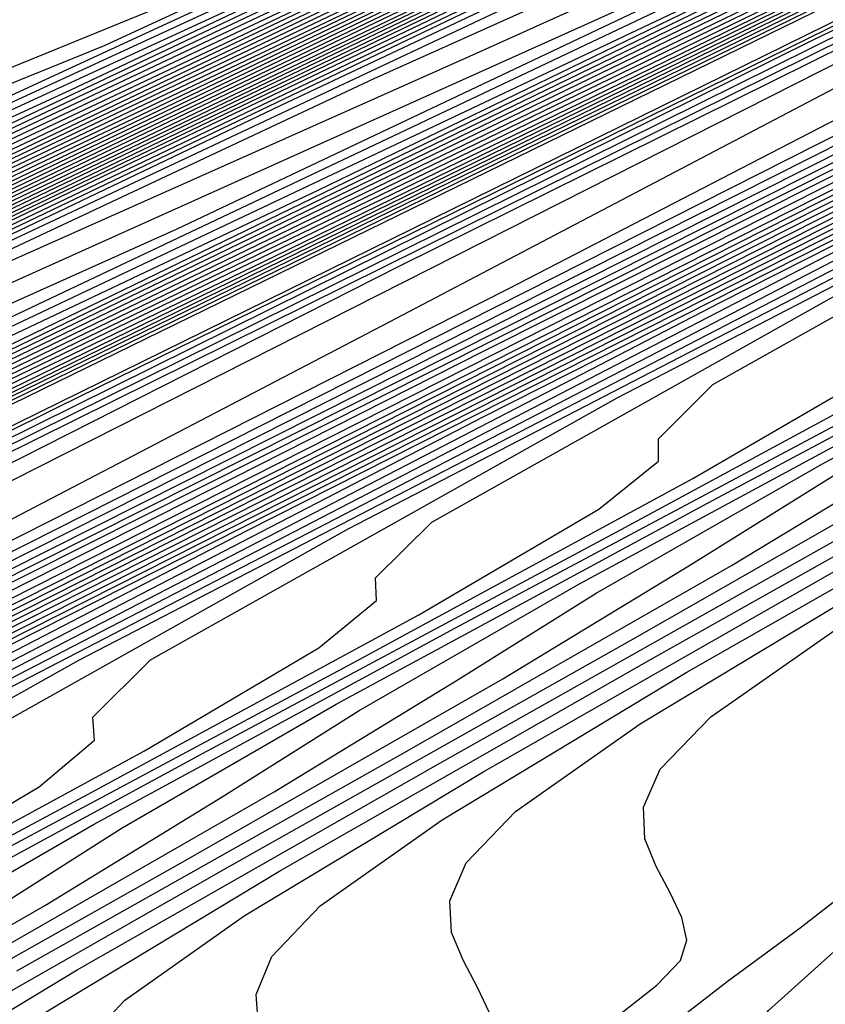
# Model space of a CAD drawing. Extents: x 3249832 to 3255657, y 13789405 to 13793316.
# Tile 210 of 256: x 3254666.26 to 3254669.86, y 13790560.73 to 13790565.13. Entities that reach past the tile are written whole.
import ezdxf

# ---------------------------------------------------------------- set-up
doc = ezdxf.new("R2010")
doc.units = 0
doc.header["$LTSCALE"] = 100
doc.header["$MEASUREMENT"] = 0
for name, color, linetype in [('GRATIO_CON', 10, 'CONTINUOUS'), ('GRATIO_ICON', 7, 'CONTINUOUS'), ('TARGETS_EAST', 7, 'CONTINUOUS')]:
    doc.layers.add(name, color=color, linetype=linetype)

# ---------------------------------------------------------------- blocks, each defined once
blk = doc.blocks.new('Gratio_032316_contours')
at = {"layer": 'GRATIO_CON', "color": 1, "linetype": 'Continuous', "flags": 128}
for points in [[(3254642.139, 13790551.7053), (3254660.6124, 13790560.6687), (3254682.3072, 13790571.2723), (3254700.7352, 13790580.305), (3254711.0317, 13790585.3564), (3254714.825, 13790587.2199), (3254715.3665, 13790587.4896), (3254715.3659, 13790587.4937), (3254715.3657, 13790587.4969), (3254715.3666, 13790587.4975), (3254715.9081, 13790587.7572), (3254719.6861, 13790589.589), (3254729.9352, 13790594.5687), (3254748.2689, 13790603.4881), (3254769.8147, 13790614.0012), (3254788.079, 13790622.9777)], [(3254643.9573, 13790552.6097), (3254661.9705, 13790561.3498), (3254683.1246, 13790571.6892), (3254701.0934, 13790580.4969), (3254711.1333, 13790585.4226), (3254714.8321, 13790587.2398), (3254715.3601, 13790587.5029), (3254715.3596, 13790587.5069), (3254715.3595, 13790587.5098), (3254715.3603, 13790587.5104), (3254715.8805, 13790587.7597), (3254719.5093, 13790589.5191), (3254729.3537, 13790594.3022), (3254746.9632, 13790602.8693), (3254767.6581, 13790612.9672), (3254785.2011, 13790621.5892)], [(3254645.7757, 13790553.5142), (3254663.3285, 13790562.0309), (3254683.9419, 13790572.1067), (3254701.4513, 13790580.6909), (3254711.2342, 13790585.4933), (3254714.8385, 13790587.2659), (3254715.3542, 13790587.5212), (3254715.853, 13790587.7617), (3254719.3325, 13790589.4492), (3254728.7721, 13790594.0356), (3254745.6576, 13790602.2505), (3254765.5015, 13790611.9331), (3254782.3232, 13790620.2006)], [(3254647.5941, 13790554.4186), (3254664.6865, 13790562.712), (3254684.7593, 13790572.5235), (3254701.8095, 13790580.8826), (3254711.336, 13790585.5591), (3254714.8458, 13790587.2852), (3254715.348, 13790587.5339), (3254715.8254, 13790587.7641), (3254719.1557, 13790589.3793), (3254728.1905, 13790593.7691), (3254744.3519, 13790601.6317), (3254763.3449, 13790610.8991), (3254779.4453, 13790618.8121)], [(3254651.2308, 13790556.2274), (3254667.4026, 13790564.0741), (3254686.3942, 13790573.3572), (3254702.526, 13790581.266), (3254711.5395, 13790585.6907), (3254714.8603, 13790587.3239), (3254715.3355, 13790587.5594), (3254715.7702, 13790587.7691), (3254718.8022, 13790589.2396), (3254727.0274, 13790593.236), (3254741.7406, 13790600.3941), (3254759.0318, 13790608.8311), (3254773.6894, 13790616.035)], [(3254653.0492, 13790557.1319), (3254668.7606, 13790564.7552), (3254687.2116, 13790573.774), (3254702.8843, 13790581.4577), (3254711.6412, 13790585.7564), (3254714.8676, 13790587.3433), (3254715.3293, 13790587.5721), (3254715.7426, 13790587.7716), (3254718.6254, 13790589.1697), (3254726.4458, 13790592.9695), (3254740.435, 13790599.7753), (3254756.8752, 13790607.7971), (3254770.8115, 13790614.6465), (3254778.5294, 13790618.5309)], [(3254646.2517, 13790553.9528), (3254654.8675, 13790558.0363), (3254670.1186, 13790565.4362), (3254688.0291, 13790574.1908), (3254703.2426, 13790581.6494), (3254711.743, 13790585.8222), (3254714.8749, 13790587.3627), (3254715.3231, 13790587.5848), (3254715.7151, 13790587.774), (3254718.4486, 13790589.0998), (3254725.8643, 13790592.703), (3254739.1294, 13790599.1565), (3254754.7186, 13790606.7631), (3254767.9336, 13790613.258), (3254775.252, 13790616.9413)], [(3254648.3232, 13790554.9771), (3254656.6859, 13790558.9407), (3254671.4766, 13790566.1173), (3254688.8465, 13790574.6076), (3254703.6008, 13790581.8411), (3254711.8447, 13790585.888), (3254714.8821, 13790587.382), (3254715.3169, 13790587.5976), (3254715.6875, 13790587.7765), (3254718.2718, 13790589.03), (3254725.2827, 13790592.4364), (3254737.8237, 13790598.5377), (3254752.562, 13790605.7291), (3254765.0557, 13790611.8694), (3254771.9746, 13790615.3518)], [(3254652.466, 13790557.0257), (3254660.3226, 13790560.7496), (3254674.1927, 13790567.4794), (3254690.4813, 13790575.4413), (3254704.3173, 13790582.2246), (3254712.0482, 13790586.0196), (3254714.8967, 13790587.4207), (3254715.3044, 13790587.623), (3254715.6323, 13790587.7815), (3254717.9183, 13790588.8903), (3254724.1196, 13790591.9033), (3254735.2124, 13790597.3001), (3254748.2489, 13790603.6611), (3254759.2998, 13790609.0924), (3254765.4198, 13790612.1726), (3254767.5973, 13790613.3706), (3254767.8046, 13790613.628), (3254767.8447, 13790613.807), (3254768.8446, 13790614.4523), (3254771.7623, 13790616.0293)], [(3254651.241, 13790556.5836), (3254654.5375, 13790558.0501), (3254662.141, 13790561.654), (3254675.5507, 13790568.1605), (3254691.2988, 13790575.8581), (3254704.6756, 13790582.4163), (3254712.1499, 13790586.0854), (3254714.904, 13790587.4401), (3254715.2982, 13790587.6357), (3254715.6047, 13790587.7839), (3254717.7415, 13790588.8204), (3254723.538, 13790591.6368), (3254733.9068, 13790596.6813), (3254746.0923, 13790602.627), (3254756.4219, 13790607.7038), (3254762.1424, 13790610.583), (3254764.1778, 13790611.7028), (3254764.3715, 13790611.9434), (3254764.4337, 13790612.1232), (3254765.5415, 13790612.8137), (3254768.7386, 13790614.5249), (3254774.566, 13790617.5186)], [(3254651.548, 13790556.8702), (3254653.3699, 13790557.6315), (3254656.6089, 13790559.0744), (3254663.9594, 13790562.5584), (3254676.9087, 13790568.8416), (3254692.1162, 13790576.2749), (3254705.0338, 13790582.608), (3254712.2517, 13790586.1512), (3254714.9112, 13790587.4594), (3254715.292, 13790587.6484), (3254715.5771, 13790587.7864), (3254717.5647, 13790588.7505), (3254722.9564, 13790591.3703), (3254732.6011, 13790596.0625), (3254743.9357, 13790601.593), (3254753.544, 13790606.3153), (3254758.865, 13790608.9934), (3254760.7582, 13790610.035), (3254760.9385, 13790610.2589), (3254761.0228, 13790610.4394), (3254762.2384, 13790611.1751), (3254765.7149, 13790613.0205), (3254772.0375, 13790616.2604)], [(3254650.8432, 13790556.6142), (3254653.5851, 13790557.8698), (3254655.4988, 13790558.6793), (3254658.6803, 13790560.0987), (3254665.7777, 13790563.4629), (3254678.2668, 13790569.5227), (3254692.9336, 13790576.6918)], [(3254650.5749, 13790556.5411), (3254654.5292, 13790558.4217), (3254657.6595, 13790559.8689), (3254659.7567, 13790560.7751), (3254662.8232, 13790562.1473), (3254669.4145, 13790565.2717), (3254680.9828, 13790570.8848), (3254694.5684, 13790577.5253)], [(3254652.1699, 13790557.3247), (3254656.3722, 13790559.3255), (3254659.6966, 13790560.8685), (3254661.8856, 13790561.8229), (3254664.8946, 13790563.1716), (3254671.2328, 13790566.1762), (3254682.3408, 13790571.5658), (3254695.3858, 13790577.9421)], [(3254649.243, 13790555.9373), (3254653.7649, 13790558.1083), (3254658.2152, 13790560.2292), (3254661.7338, 13790561.8681), (3254664.0145, 13790562.8708), (3254666.9661, 13790564.196), (3254673.0512, 13790567.0806), (3254683.6989, 13790572.2469), (3254696.2032, 13790578.3589)], [(3254650.5851, 13790556.5992), (3254655.3599, 13790558.8918), (3254660.0582, 13790561.133), (3254663.771, 13790562.8677), (3254666.1434, 13790563.9186), (3254669.0375, 13790565.2203), (3254674.8696, 13790567.985), (3254685.0569, 13790572.928), (3254697.0206, 13790578.7757)], [(3254648.7569, 13790555.7589), (3254653.2692, 13790557.9229), (3254658.5498, 13790560.4589), (3254663.7442, 13790562.9405), (3254667.8453, 13790564.8668), (3254670.4012, 13790566.0143), (3254673.1803, 13790567.2689), (3254678.5063, 13790569.7939), (3254687.7729, 13790574.2901), (3254698.6554, 13790579.6094)], [(3254649.8828, 13790556.3169), (3254654.6113, 13790558.5847), (3254660.1448, 13790561.2425), (3254665.5872, 13790563.8443), (3254669.8825, 13790565.8664), (3254672.5301, 13790567.0622), (3254675.2518, 13790568.2932), (3254680.3247, 13790570.6983), (3254689.131, 13790574.9712), (3254699.4729, 13790580.0262)], [(3254651.0087, 13790556.875), (3254655.9534, 13790559.2466), (3254661.7398, 13790562.026), (3254667.4302, 13790564.748), (3254671.9197, 13790566.866), (3254674.6591, 13790568.11), (3254677.3232, 13790569.3176), (3254682.143, 13790571.6027), (3254690.489, 13790575.6522), (3254700.2903, 13790580.443)], [(3254652.1346, 13790557.4331), (3254657.2955, 13790559.9084), (3254663.3348, 13790562.8096), (3254669.2733, 13790565.6518), (3254673.9569, 13790567.8656), (3254676.788, 13790569.1579), (3254679.3946, 13790570.3419), (3254683.9614, 13790572.5071), (3254691.847, 13790576.3333), (3254701.1077, 13790580.8598)], [(3254650.0485, 13790556.4841), (3254654.3864, 13790558.5492), (3254659.9797, 13790561.2321), (3254666.5247, 13790564.3767), (3254672.9593, 13790567.4593), (3254678.0312, 13790569.8647), (3254681.0458, 13790571.2536), (3254683.5375, 13790572.3905), (3254687.5981, 13790574.316), (3254694.5631, 13790577.6954)], [(3254651.0069, 13790556.9616), (3254655.5123, 13790559.1072), (3254661.3217, 13790561.894), (3254668.1197, 13790565.1602), (3254674.8023, 13790568.3631), (3254680.0684, 13790570.8643), (3254683.1747, 13790572.3015), (3254685.6089, 13790573.4148), (3254689.4165, 13790575.2204), (3254695.9211, 13790578.3765), (3254703.5599, 13790582.1103), (3254710.0485, 13790585.2913), (3254713.674, 13790587.0708), (3254715.0098, 13790587.728), (3254715.2012, 13790587.8237), (3254715.5767, 13790588.0145), (3254718.1988, 13790589.3384), (3254725.3135, 13790592.9288), (3254738.0825, 13790599.3724), (3254753.3307, 13790607.0675), (3254766.7985, 13790613.8657), (3254775.2332, 13790618.1281)], [(3254651.9652, 13790557.4392), (3254656.6382, 13790559.6653), (3254662.6638, 13790562.5558), (3254669.7147, 13790565.9438), (3254676.6453, 13790569.2668), (3254682.1055, 13790571.8639), (3254685.3036, 13790573.3493), (3254687.6804, 13790574.4392), (3254691.2349, 13790576.1249), (3254697.2791, 13790579.0576), (3254704.3773, 13790582.5271), (3254710.4067, 13790585.483), (3254713.7756, 13790587.1366), (3254715.0169, 13790587.7472), (3254715.1948, 13790587.8363), (3254715.5637, 13790588.0238), (3254718.1399, 13790589.3246), (3254725.1298, 13790592.8522), (3254737.6771, 13790599.1838), (3254752.6727, 13790606.7516), (3254765.9448, 13790613.4511), (3254774.3039, 13790617.6754)], [(3254652.9236, 13790557.9168), (3254657.7641, 13790560.2233), (3254664.0059, 13790563.2177), (3254671.3097, 13790566.7274), (3254678.4883, 13790570.1706), (3254684.1427, 13790572.8635), (3254687.4325, 13790574.3972), (3254689.7518, 13790575.4635), (3254693.0532, 13790577.0293), (3254698.6371, 13790579.7386), (3254705.1948, 13790582.9439), (3254710.7649, 13790585.6747), (3254713.8772, 13790587.2023), (3254715.024, 13790587.7665), (3254715.1884, 13790587.8489), (3254715.5508, 13790588.0331), (3254718.0809, 13790589.3107), (3254724.9462, 13790592.7755), (3254737.2717, 13790598.9953), (3254752.0148, 13790606.4357), (3254765.0911, 13790613.0365), (3254773.3746, 13790617.2228)], [(3254651.3, 13790557.2133), (3254654.8403, 13790558.872), (3254660.0158, 13790561.3394), (3254666.6901, 13790564.5414), (3254674.4997, 13790568.2945), (3254682.1743, 13790571.9781), (3254688.2171, 13790574.8626), (3254691.6904, 13790576.4929), (3254693.8947, 13790577.5121), (3254696.69, 13790578.8381), (3254701.3532, 13790581.1008), (3254706.8296, 13790583.7776), (3254711.4814, 13790586.0581), (3254714.0805, 13790587.3339), (3254715.0382, 13790587.8051), (3254715.1756, 13790587.8741), (3254715.5248, 13790588.0517), (3254717.9631, 13790589.2831), (3254724.5788, 13790592.6221), (3254736.4608, 13790598.6182), (3254750.699, 13790605.8039), (3254763.3837, 13790612.2073), (3254771.5159, 13790616.3175)], [(3254652.1439, 13790557.6356), (3254655.7986, 13790559.3495), (3254661.1417, 13790561.8975), (3254668.0321, 13790565.2032), (3254676.0946, 13790569.078), (3254684.0173, 13790572.8819), (3254690.2542, 13790575.8622), (3254693.8193, 13790577.5407), (3254695.9661, 13790578.5364), (3254698.5083, 13790579.7426), (3254702.7112, 13790581.7819), (3254707.647, 13790584.1944), (3254711.8396, 13790586.2498), (3254714.1821, 13790587.3996), (3254715.0454, 13790587.8244), (3254715.1692, 13790587.8867), (3254715.5119, 13790588.061), (3254717.9042, 13790589.2693), (3254724.3952, 13790592.5454), (3254736.0554, 13790598.4297), (3254750.0411, 13790605.488), (3254762.53, 13790611.7927), (3254770.5866, 13790615.8649), (3254774.8217, 13790618.021)], [(3254652.9879, 13790558.058), (3254656.757, 13790559.8271), (3254662.2676, 13790562.4555), (3254669.3742, 13790565.8651), (3254677.6896, 13790569.8616), (3254685.8603, 13790573.7856), (3254692.2914, 13790576.8618), (3254695.9482, 13790578.5886)], [(3254651.7584, 13790557.5564), (3254653.8319, 13790558.4804), (3254657.7153, 13790560.3047), (3254663.3935, 13790563.0136), (3254670.7163, 13790566.527), (3254679.2846, 13790570.6451), (3254687.7034, 13790574.6894), (3254694.3286, 13790577.8614)], [(3254652.4935, 13790558.0528), (3254653.3251, 13790558.3415), (3254655.5198, 13790559.3252), (3254659.632, 13790561.2599), (3254665.6453, 13790564.1297), (3254673.4005, 13790567.8507), (3254682.4746, 13790572.2122), (3254691.3894, 13790576.4969), (3254698.4029, 13790579.8606)], [(3254652.9639, 13790558.6646), (3254653.0867, 13790558.5122), (3254653.2547, 13790558.4334), (3254654.1084, 13790558.7341), (3254656.3637, 13790559.7476), (3254660.5904, 13790561.7374), (3254666.7712, 13790564.6877), (3254674.7426, 13790568.5125), (3254684.0695, 13790572.9958), (3254693.2324, 13790577.4007)], [(3254652.3082, 13790558.7882), (3254653.2996, 13790559.0627), (3254653.7222, 13790559.0393), (3254653.8454, 13790558.8897), (3254654.016, 13790558.814), (3254654.8917, 13790559.1266), (3254657.2077, 13790560.1699), (3254661.5487, 13790562.215), (3254667.8971, 13790565.2458), (3254676.0846, 13790569.1744), (3254685.6645, 13790573.7793), (3254695.0754, 13790578.3044)], [(3254653.0352, 13790559.1439), (3254654.05, 13790559.4312), (3254654.4805, 13790559.414), (3254654.6041, 13790559.2671), (3254654.7773, 13790559.1947), (3254655.675, 13790559.5191), (3254658.0517, 13790560.5923), (3254662.5071, 13790562.6926), (3254669.023, 13790565.8038), (3254677.4267, 13790569.8362), (3254687.2595, 13790574.5629), (3254696.9184, 13790579.2082)], [(3254652.6703, 13790559.1274), (3254654.4892, 13790559.8553), (3254655.5508, 13790560.1681), (3254655.9972, 13790560.1635), (3254656.1214, 13790560.022), (3254656.2998, 13790559.956), (3254657.2417, 13790560.3042), (3254659.7396, 13790561.4371), (3254664.4238, 13790563.6478), (3254671.2748, 13790566.9199), (3254680.1109, 13790571.1599), (3254690.4495, 13790576.13), (3254700.6044, 13790581.0157)], [(3254651.1891, 13790558.53), (3254653.3543, 13790559.4624), (3254655.2162, 13790560.211), (3254656.3012, 13790560.5366), (3254656.7555, 13790560.5382), (3254656.8801, 13790560.3994), (3254657.0611, 13790560.3366), (3254658.025, 13790560.6967), (3254660.5836, 13790561.8595), (3254665.3703, 13790564.1197), (3254672.3062, 13790567.4325), (3254681.1343, 13790571.6684), (3254691.3246, 13790576.5671), (3254701.2561, 13790581.3455)], [(3254651.8222, 13790558.8415), (3254654.0383, 13790559.7975), (3254655.9432, 13790560.5667), (3254657.0517, 13790560.905), (3254657.5139, 13790560.9129), (3254657.6388, 13790560.7769), (3254657.8223, 13790560.7173), (3254658.8083, 13790561.0893), (3254661.4275, 13790562.2819), (3254666.3151, 13790564.5907), (3254673.3236, 13790567.9384), (3254682.1101, 13790572.154), (3254692.0922, 13790576.9523), (3254701.7295, 13790581.5891)], [(3254652.4553, 13790559.153), (3254654.7223, 13790560.1326), (3254656.6702, 13790560.9224), (3254657.8021, 13790561.2735), (3254658.2722, 13790561.2876), (3254658.3974, 13790561.1543), (3254658.5836, 13790561.0979), (3254659.5916, 13790561.4818), (3254662.2715, 13790562.7043), (3254667.2599, 13790565.0618), (3254674.341, 13790568.4442), (3254683.086, 13790572.6396), (3254692.8597, 13790577.3375)], [(3254651.9883, 13790558.9968), (3254653.3923, 13790559.619), (3254654.9589, 13790560.3252), (3254656.5106, 13790561.0221), (3254657.887, 13790561.6126), (3254658.9323, 13790561.9989), (3254659.5424, 13790562.1186), (3254659.8188, 13790562.0506), (3254659.9148, 13790561.9092), (3254660.1061, 13790561.8592), (3254661.1583, 13790562.2669), (3254663.9594, 13790563.549), (3254669.1494, 13790566.0039), (3254676.3757, 13790569.4558), (3254685.0376, 13790573.6106), (3254694.3948, 13790578.1075)], [(3254652.5838, 13790559.2912), (3254654.0181, 13790559.9272), (3254655.6188, 13790560.6489), (3254657.2041, 13790561.3611), (3254658.61, 13790561.9653), (3254659.6769, 13790562.3626), (3254660.298, 13790562.4894), (3254660.5778, 13790562.4256), (3254660.6735, 13790562.2866), (3254660.8674, 13790562.2398), (3254661.9416, 13790562.6594), (3254664.8034, 13790563.9714), (3254670.0942, 13790566.4749), (3254677.3931, 13790569.9616), (3254686.0134, 13790574.0961), (3254695.1623, 13790578.4926)], [(3254652.0749, 13790559.1191), (3254653.1793, 13790559.5856), (3254654.644, 13790560.2355), (3254656.2787, 13790560.9726), (3254657.8977, 13790561.7), (3254659.3331, 13790562.3181), (3254660.4215, 13790562.7262), (3254661.0536, 13790562.8602), (3254661.3368, 13790562.8006), (3254661.4322, 13790562.6641), (3254661.6286, 13790562.6205), (3254662.7249, 13790563.052), (3254665.6473, 13790564.3938), (3254671.039, 13790566.946), (3254678.4105, 13790570.4674), (3254686.9892, 13790574.5817), (3254695.9299, 13790578.8778)], [(3254652.6477, 13790559.403), (3254653.7747, 13790559.8801), (3254655.2698, 13790560.5438), (3254656.9386, 13790561.2962), (3254658.5913, 13790562.039), (3254660.0561, 13790562.6708), (3254661.166, 13790563.0899), (3254661.8093, 13790563.231), (3254662.0957, 13790563.1756), (3254662.1908, 13790563.0415), (3254662.3899, 13790563.0011), (3254663.5082, 13790563.4445), (3254666.4913, 13790564.8162), (3254671.9838, 13790567.417), (3254679.4278, 13790570.9732), (3254687.965, 13790575.0672), (3254696.6974, 13790579.2629)], [(3254652.7465, 13790559.6241), (3254653.1242, 13790559.7253), (3254653.7934, 13790559.9708), (3254654.9657, 13790560.4689), (3254656.5215, 13790561.1603), (3254658.2584, 13790561.9436), (3254659.9784, 13790562.7168), (3254661.5022, 13790563.3762), (3254662.6552, 13790563.8172), (3254663.3205, 13790563.9727), (3254663.6137, 13790563.9256), (3254663.7082, 13790563.7964), (3254663.9124, 13790563.7624), (3254665.0749, 13790564.2296), (3254668.1792, 13790565.661), (3254673.8733, 13790568.3591), (3254681.4626, 13790571.9848), (3254689.9166, 13790576.0383), (3254698.2325, 13790580.0332)], [(3254652.9121, 13790559.7876), (3254653.3001, 13790559.8983), (3254653.6845, 13790560.0031), (3254654.3662, 13790560.2547), (3254655.5611, 13790560.7633), (3254657.1474, 13790561.4685), (3254658.9183, 13790562.2672), (3254660.672, 13790563.0558), (3254662.2253, 13790563.7289), (3254663.3997, 13790564.1808), (3254664.0761, 13790564.3435), (3254664.3727, 13790564.3007), (3254664.4669, 13790564.1738), (3254664.6737, 13790564.143), (3254665.8582, 13790564.6221), (3254669.0232, 13790566.0833), (3254674.8181, 13790568.8302), (3254682.4799, 13790572.4906), (3254690.8924, 13790576.5238), (3254699.0001, 13790580.4183)], [(3254652.8332, 13790559.8228), (3254653.4588, 13790560.0583), (3254653.8537, 13790560.1725), (3254654.2448, 13790560.2808), (3254654.939, 13790560.5386), (3254656.1566, 13790561.0578), (3254657.7733, 13790561.7768), (3254659.5782, 13790562.5909), (3254661.3656, 13790563.3947), (3254662.9483, 13790564.0816), (3254664.1443, 13790564.5444), (3254664.8318, 13790564.7143), (3254665.1317, 13790564.6757), (3254665.2256, 13790564.5513), (3254665.4349, 13790564.5237), (3254666.6415, 13790565.0146), (3254669.8671, 13790566.5057), (3254675.7629, 13790569.3012), (3254683.4973, 13790572.9964), (3254691.8683, 13790577.0094), (3254699.7676, 13790580.8035)], [(3254652.5888, 13790559.7695), (3254653.3685, 13790560.0884), (3254654.0056, 13790560.3291), (3254654.4073, 13790560.4467), (3254654.8052, 13790560.5586), (3254655.5118, 13790560.8225), (3254656.7521, 13790561.3522), (3254658.3991, 13790562.0851), (3254660.2381, 13790562.9145), (3254662.0592, 13790563.7337), (3254663.6714, 13790564.4344), (3254664.8888, 13790564.9081), (3254665.5874, 13790565.0851), (3254665.8907, 13790565.0507), (3254665.9842, 13790564.9287), (3254666.1962, 13790564.9043), (3254667.4249, 13790565.4072), (3254670.7111, 13790566.9281), (3254676.7077, 13790569.7723), (3254684.5147, 13790573.5023), (3254692.8441, 13790577.4949)]]:
    blk.add_lwpolyline(points, dxfattribs=at)
at = {"layer": 'GRATIO_CON', "color": 5, "linetype": 'Continuous', "flags": 128}
for points in [[(3254645.4599, 13790553.036), (3254663.069, 13790561.7623), (3254683.7862, 13790571.9554), (3254701.3959, 13790580.5965), (3254711.2365, 13790585.4241), (3254714.8618, 13790587.205), (3254715.3792, 13790587.4629), (3254715.3785, 13790587.4674), (3254715.3782, 13790587.4709), (3254715.379, 13790587.4719), (3254715.9133, 13790587.7279), (3254719.64, 13790589.5343), (3254729.7495, 13790594.4457), (3254747.8375, 13790603.2357), (3254769.1201, 13790613.5531), (3254787.2186, 13790622.2657)], [(3254649.9599, 13790555.2348), (3254666.4373, 13790563.4004), (3254685.823, 13790572.9383), (3254702.301, 13790581.0241), (3254711.5092, 13790585.5415), (3254714.9015, 13790587.208), (3254715.3856, 13790587.4496), (3254715.3848, 13790587.4542), (3254715.3844, 13790587.458), (3254715.3852, 13790587.4591), (3254715.9013, 13790587.7061), (3254719.4996, 13790589.4499), (3254729.2606, 13790594.1916), (3254746.7248, 13790602.6782), (3254767.2733, 13790612.6396), (3254784.7474, 13790621.0516)], [(3254645.8078, 13790553.0477), (3254654.4599, 13790557.4337), (3254669.8056, 13790565.0385), (3254687.8597, 13790573.9222), (3254703.2055, 13790581.4548), (3254711.7805, 13790585.6657), (3254714.9395, 13790587.2206), (3254715.3915, 13790587.4448), (3254715.8892, 13790587.6839), (3254719.3592, 13790589.3654), (3254728.7717, 13790593.9374), (3254745.612, 13790602.1206), (3254765.4264, 13790611.7261), (3254782.2763, 13790619.8376)], [(3254650.9146, 13790555.5543), (3254658.9599, 13790559.6325), (3254673.1739, 13790566.6765), (3254689.8966, 13790574.9051), (3254704.1107, 13790581.8824), (3254712.0533, 13790585.783), (3254714.9794, 13790587.2235), (3254715.3982, 13790587.4313), (3254715.8776, 13790587.6614), (3254719.2191, 13790589.2805), (3254728.2829, 13790593.683), (3254744.4993, 13790601.563), (3254763.5796, 13790610.8126), (3254779.8051, 13790618.6235)], [(3254649.0895, 13790554.2614), (3254654.3182, 13790556.9458), (3254657.5919, 13790558.6919), (3254661.1283, 13790560.5677), (3254667.9599, 13790564.0302), (3254679.9106, 13790569.9526), (3254693.9704, 13790576.8709), (3254705.921, 13790582.737), (3254712.5988, 13790586.0165), (3254715.0585, 13790587.2285), (3254715.4093, 13790587.4057), (3254715.4091, 13790587.4086), (3254715.4097, 13790587.4091), (3254715.4114, 13790587.4072), (3254715.8544, 13790587.617), (3254718.939, 13790589.1106), (3254727.3053, 13790593.1741), (3254742.2739, 13790600.4477), (3254759.8859, 13790608.9855), (3254774.8628, 13790616.1954)], [(3254652.9316, 13790556.1611), (3254659.0279, 13790559.2737), (3254662.7531, 13790561.2358), (3254666.2352, 13790563.0744), (3254672.4599, 13790566.2291), (3254683.2789, 13790571.5906), (3254696.0073, 13790577.8537), (3254706.8262, 13790583.1644), (3254712.8717, 13790586.1333), (3254715.0984, 13790587.2306), (3254715.416, 13790587.3911), (3254715.416, 13790587.3939), (3254715.4167, 13790587.3946), (3254715.4184, 13790587.393), (3254715.843, 13790587.5942), (3254718.799, 13790589.0255), (3254726.8166, 13790592.9197), (3254741.1612, 13790599.8901), (3254758.039, 13790608.072), (3254772.3917, 13790614.9813)], [(3254648.5889, 13790553.912), (3254656.7738, 13790558.0608), (3254663.7375, 13790561.6017), (3254667.9142, 13790563.7796), (3254671.342, 13790565.581), (3254676.9599, 13790568.4279), (3254686.6472, 13790573.2286), (3254698.0442, 13790578.8366), (3254707.7315, 13790583.5918), (3254713.1445, 13790586.2502), (3254715.1383, 13790587.2327), (3254715.4228, 13790587.3765), (3254715.4229, 13790587.3793), (3254715.4236, 13790587.3802), (3254715.4253, 13790587.3788), (3254715.8315, 13790587.5713), (3254718.659, 13790588.9404), (3254726.3278, 13790592.6653), (3254740.0485, 13790599.3324), (3254756.1922, 13790607.1585), (3254769.9205, 13790613.7673), (3254777.6832, 13790617.4194)], [(3254651.4104, 13790555.3035), (3254660.616, 13790559.9605), (3254668.4472, 13790563.9297), (3254673.0754, 13790566.3235), (3254676.4489, 13790568.0877), (3254681.4599, 13790570.6267), (3254690.0155, 13790574.8666), (3254700.0811, 13790579.8195), (3254708.6367, 13790584.0191), (3254713.4173, 13790586.367), (3254715.1783, 13790587.2348), (3254715.4296, 13790587.362), (3254715.4297, 13790587.3647), (3254715.4306, 13790587.3657), (3254715.4323, 13790587.3646), (3254715.8201, 13790587.5485), (3254718.5189, 13790588.8554), (3254725.8391, 13790592.4108), (3254738.9357, 13790598.7748), (3254754.3453, 13790606.2449), (3254767.4494, 13790612.5532), (3254774.8722, 13790616.0455)], [(3254647.5106, 13790553.2224), (3254657.0534, 13790558.0863), (3254668.3003, 13790563.7598), (3254677.8665, 13790568.5857), (3254683.3978, 13790571.4112), (3254686.6626, 13790573.101), (3254690.46, 13790575.0244), (3254696.7522, 13790578.1426), (3254704.1549, 13790581.7852), (3254710.4471, 13790584.8739), (3254713.963, 13790586.6006), (3254715.2582, 13790587.2389), (3254715.4431, 13790587.3328), (3254715.4435, 13790587.3354), (3254715.4445, 13790587.3367), (3254715.4462, 13790587.3361), (3254715.7971, 13790587.5028), (3254718.2389, 13790588.6852), (3254724.8615, 13790591.9019), (3254736.7103, 13790597.6595), (3254750.6516, 13790604.4179), (3254762.5071, 13790610.1251), (3254769.2501, 13790613.2977), (3254772.4608, 13790614.7267)], [(3254649.4643, 13790554.1811), (3254659.8749, 13790559.4778), (3254672.1424, 13790565.6595), (3254682.5761, 13790570.9137), (3254688.559, 13790573.955), (3254691.7695, 13790575.6077), (3254694.96, 13790577.2233)], [(3254651.4179, 13790555.1398), (3254662.6964, 13790560.8692), (3254675.9846, 13790567.5592), (3254687.2858, 13790573.2417), (3254693.7202, 13790576.4989)], [(3254646.6144, 13790552.5691), (3254653.3716, 13790556.0986), (3254665.5179, 13790562.2606), (3254679.8268, 13790569.4589), (3254691.9954, 13790575.5697), (3254698.8813, 13790579.0427)], [(3254649.5507, 13790554.0056), (3254657.2788, 13790558.016), (3254671.1608, 13790565.0435), (3254687.5111, 13790573.2582), (3254701.4147, 13790580.2257)], [(3254650.9017, 13790554.6653), (3254658.8371, 13790558.7771), (3254673.0892, 13790565.9887), (3254689.8746, 13790574.4203), (3254704.1484, 13790581.5711), (3254712.1263, 13790585.5666), (3254715.0665, 13790587.04), (3254715.4881, 13790587.251), (3254715.7284, 13790587.3657), (3254717.3988, 13790588.1749), (3254721.929, 13790590.3752), (3254730.0341, 13790594.3137), (3254739.5705, 13790598.9367), (3254747.6802, 13790602.8407), (3254752.3838, 13790605.0543), (3254755.2179, 13790606.3353), (3254758.5977, 13790607.8737), (3254764.2556, 13790610.5253), (3254771.1907, 13790613.8082)], [(3254652.1037, 13790555.2502), (3254659.8925, 13790559.2859), (3254673.8812, 13790566.3638), (3254690.3563, 13790574.639), (3254704.3657, 13790581.6567), (3254712.195, 13790585.5772), (3254715.0794, 13790587.0229), (3254715.4916, 13790587.2315), (3254715.4923, 13790587.2341), (3254715.4936, 13790587.2363), (3254715.4952, 13790587.2371), (3254715.717, 13790587.343), (3254717.2588, 13790588.0898), (3254721.4402, 13790590.1208), (3254728.9214, 13790593.7561), (3254737.7237, 13790598.0232), (3254745.2091, 13790601.6266), (3254749.5728, 13790603.6804), (3254752.344, 13790604.9367), (3254755.8855, 13790606.5574), (3254761.8691, 13790609.3671), (3254769.2041, 13790612.8413), (3254776.1088, 13790616.118)], [(3254650.5295, 13790554.2765), (3254653.3056, 13790555.8352), (3254660.9478, 13790559.7949), (3254674.6731, 13790566.7396), (3254690.838, 13790574.8591), (3254704.5835, 13790581.7451), (3254712.2651, 13790585.5926), (3254715.0949, 13790587.012), (3254715.4992, 13790587.2173), (3254715.4997, 13790587.2202), (3254715.5008, 13790587.2224), (3254715.5022, 13790587.2231), (3254715.7056, 13790587.3202), (3254717.1188, 13790588.0047), (3254720.9515, 13790589.8664), (3254727.8087, 13790593.1984), (3254735.8769, 13790597.1097), (3254742.7379, 13790600.4126), (3254746.7617, 13790602.3065), (3254749.4702, 13790603.5381), (3254753.1732, 13790605.2411), (3254759.4825, 13790608.2089), (3254767.2174, 13790611.8744), (3254774.4989, 13790615.3301)], [(3254653.0399, 13790555.5064), (3254655.7096, 13790557.0052), (3254663.0585, 13790560.8129), (3254676.257, 13790567.4911), (3254691.8012, 13790575.2992), (3254705.0188, 13790581.9215), (3254712.405, 13790585.6223), (3254715.1255, 13790586.9884), (3254715.5137, 13790587.187), (3254715.5139, 13790587.1907), (3254715.5149, 13790587.1935), (3254715.5162, 13790587.1948), (3254715.6827, 13790587.2745), (3254716.8387, 13790587.8346), (3254719.9739, 13790589.3575), (3254725.5832, 13790592.0832), (3254732.1832, 13790595.2826), (3254737.7956, 13790597.9844), (3254741.1396, 13790599.5586), (3254743.7225, 13790600.741), (3254747.7487, 13790602.6085), (3254754.7095, 13790605.8925), (3254763.2441, 13790609.9406), (3254771.2789, 13790613.7544)], [(3254652.4149, 13790554.6496), (3254653.3587, 13790555.1809), (3254653.8585, 13790555.5089), (3254654.0037, 13790555.6845), (3254653.9725, 13790555.8008), (3254654.2952, 13790556.1213), (3254656.9115, 13790557.5902), (3254664.1138, 13790561.322), (3254677.0489, 13790567.8669), (3254692.2829, 13790575.5193), (3254705.2366, 13790582.0098)], [(3254652.4183, 13790554.5925), (3254653.5945, 13790555.2348), (3254654.5826, 13790555.7885), (3254655.1076, 13790556.1285), (3254655.263, 13790556.3073), (3254655.2343, 13790556.4222), (3254655.5504, 13790556.7362), (3254658.1135, 13790558.1752), (3254665.1691, 13790561.831), (3254677.8408, 13790568.2426), (3254692.7645, 13790575.7394)], [(3254652.5047, 13790554.5678), (3254653.546, 13790555.1511), (3254654.774, 13790555.82), (3254655.8065, 13790556.3962), (3254656.3568, 13790556.748), (3254656.5224, 13790556.9301), (3254656.4962, 13790557.0437), (3254656.8057, 13790557.3511), (3254659.3155, 13790558.7603), (3254666.2244, 13790562.34), (3254678.6327, 13790568.6184), (3254693.2462, 13790575.9595)], [(3254652.2242, 13790554.0767), (3254653.1154, 13790554.6054), (3254653.6313, 13790554.9527), (3254654.0278, 13790555.2392), (3254654.6721, 13790555.6399), (3254655.8015, 13790556.2681), (3254657.1332, 13790556.9903), (3254658.2542, 13790557.6115), (3254658.8552, 13790557.9872), (3254659.041, 13790558.1758), (3254659.0198, 13790558.2866), (3254659.3161, 13790558.581), (3254661.7194, 13790559.9303), (3254668.335, 13790563.358), (3254680.2165, 13790569.3699), (3254694.2095, 13790576.3997)], [(3254652.0931, 13790553.9273), (3254653.2097, 13790554.5634), (3254654.1357, 13790555.1108), (3254654.6726, 13790555.4686), (3254655.0856, 13790555.7627), (3254655.7557, 13790556.176), (3254656.9292, 13790556.8266), (3254658.3127, 13790557.5755), (3254659.4781, 13790558.2191), (3254660.1044, 13790558.6067), (3254660.3003, 13790558.7986), (3254660.2816, 13790558.908), (3254660.5714, 13790559.1959), (3254662.9213, 13790560.5153), (3254669.3903, 13790563.8671), (3254681.0084, 13790569.7457), (3254694.6911, 13790576.6198)], [(3254653.037, 13790554.391), (3254654.1951, 13790555.0501), (3254655.156, 13790555.6162), (3254655.7139, 13790555.9845), (3254656.1434, 13790556.2863), (3254656.8394, 13790556.7121), (3254658.057, 13790557.3852), (3254659.4923, 13790558.1607), (3254660.7019, 13790558.8268), (3254661.3536, 13790559.2263), (3254661.5596, 13790559.4215), (3254661.5434, 13790559.5295), (3254661.8266, 13790559.8108), (3254664.1233, 13790561.1003), (3254670.4456, 13790564.3761), (3254681.8003, 13790570.1215), (3254695.1728, 13790576.8399)], [(3254652.9145, 13790554.2455), (3254653.9808, 13790554.8547), (3254655.1805, 13790555.5368), (3254656.1763, 13790556.1216), (3254656.7552, 13790556.5004), (3254657.2012, 13790556.8098), (3254657.9231, 13790557.2481), (3254659.1847, 13790557.9437), (3254660.6718, 13790558.7459), (3254661.9258, 13790559.4344), (3254662.6028, 13790559.8458), (3254662.8189, 13790560.0443), (3254662.8052, 13790560.1509), (3254663.0819, 13790560.4257), (3254665.3253, 13790561.6853), (3254671.5009, 13790564.8851), (3254682.5923, 13790570.4972), (3254695.6546, 13790577.0593)], [(3254665.5923, 13790561.6556), (3254667.7292, 13790562.8553), (3254673.6115, 13790565.9031), (3254684.1761, 13790571.2487), (3254696.618, 13790577.4994)], [(3254665.5974, 13790561.2573), (3254666.3503, 13790561.7045), (3254666.5968, 13790561.9128), (3254666.5906, 13790562.0152), (3254666.8476, 13790562.2705), (3254668.9312, 13790563.4403), (3254674.6669, 13790566.4122), (3254684.968, 13790571.6245), (3254697.0997, 13790577.7194)], [(3254665.3901, 13790561.0866), (3254666.8212, 13790561.865), (3254667.5995, 13790562.3241), (3254667.8561, 13790562.5357), (3254667.8524, 13790562.6367), (3254668.1028, 13790562.8854), (3254670.1331, 13790564.0253), (3254675.7222, 13790566.9212), (3254685.7599, 13790572.0002), (3254697.5813, 13790577.9395)], [(3254664.8234, 13790560.7363), (3254666.5696, 13790561.6718), (3254668.0451, 13790562.4726), (3254668.8487, 13790562.9436), (3254669.1154, 13790563.1585), (3254669.1143, 13790563.2581), (3254669.3581, 13790563.5003), (3254671.3351, 13790564.6103), (3254676.7775, 13790567.4302), (3254686.5518, 13790572.376), (3254698.063, 13790578.1595)], [(3254665.5089, 13790561.0006), (3254667.0789, 13790561.8533), (3254668.9287, 13790562.8422), (3254670.4928, 13790563.6879), (3254671.3471, 13790564.1828), (3254671.634, 13790564.4042), (3254671.6379, 13790564.501), (3254671.8685, 13790564.7302), (3254673.739, 13790565.7804), (3254678.8881, 13790568.4483), (3254688.1357, 13790573.1275), (3254699.0263, 13790578.5996)], [(3254665.6638, 13790560.9982), (3254666.5925, 13790561.5367), (3254668.2066, 13790562.4118), (3254670.1083, 13790563.4273), (3254671.7167, 13790564.2956), (3254672.5962, 13790564.8023), (3254672.8933, 13790565.027), (3254672.8997, 13790565.1225), (3254673.1238, 13790565.3451), (3254674.941, 13790566.3654), (3254679.9434, 13790568.9573), (3254688.9276, 13790573.5033), (3254699.508, 13790578.8196)], [(3254666.1266, 13790561.1436), (3254666.7216, 13790561.5217), (3254667.6762, 13790562.0727), (3254669.3343, 13790562.9704), (3254671.2879, 13790564.0125), (3254672.9405, 13790564.9032), (3254673.8454, 13790565.4219), (3254674.1526, 13790565.6498), (3254674.1615, 13790565.7439), (3254674.379, 13790565.96), (3254676.143, 13790566.9504), (3254680.9987, 13790569.4663), (3254689.7195, 13790573.8791), (3254699.9897, 13790579.0397)], [(3254665.0349, 13790560.4038), (3254666.3795, 13790561.1759), (3254667.1679, 13790561.6595), (3254667.7794, 13790562.0453), (3254668.7599, 13790562.6088), (3254670.4621, 13790563.5289), (3254672.4674, 13790564.5977), (3254674.1644, 13790565.5109), (3254675.0946, 13790566.0414), (3254675.4119, 13790566.2727), (3254675.4233, 13790566.3654), (3254675.6343, 13790566.5749), (3254677.3449, 13790567.5354), (3254682.054, 13790569.9753), (3254690.5114, 13790574.2548), (3254700.4713, 13790579.2597)], [(3254665.3073, 13790560.4193), (3254667.0057, 13790561.3772), (3254668.4201, 13790562.1867), (3254669.2504, 13790562.6913), (3254669.8951, 13790563.0924), (3254670.9272, 13790563.6809), (3254672.7176, 13790564.6459), (3254674.8265, 13790565.7681), (3254676.6121, 13790566.7262), (3254677.593, 13790567.2806), (3254677.9306, 13790567.5183), (3254677.9469, 13790567.6083), (3254678.1447, 13790567.8048), (3254679.7488, 13790568.7054), (3254684.1646, 13790570.9934), (3254692.0952, 13790575.0064), (3254701.4347, 13790579.6998)], [(3254666.2512, 13790560.883), (3254667.9912, 13790561.8639), (3254669.4404, 13790562.6922), (3254670.2917, 13790563.2072), (3254670.9529, 13790563.6159), (3254672.0109, 13790564.217), (3254673.8453, 13790565.2044), (3254676.0061, 13790566.3533), (3254677.836, 13790567.3338), (3254678.8422, 13790567.9001), (3254679.1899, 13790568.1412), (3254679.2087, 13790568.2297), (3254679.4, 13790568.4197), (3254680.9508, 13790569.2904), (3254685.2199, 13790571.5024), (3254692.8871, 13790575.3821)], [(3254665.6137, 13790560.4446), (3254667.195, 13790561.3468), (3254668.9766, 13790562.3506), (3254670.4608, 13790563.1976), (3254671.333, 13790563.7231), (3254672.0107, 13790564.1395), (3254673.0946, 13790564.7531), (3254674.973, 13790565.763), (3254677.1856, 13790566.9384), (3254679.0598, 13790567.9414), (3254680.0914, 13790568.5197), (3254680.4492, 13790568.764), (3254680.4705, 13790568.8512), (3254680.6552, 13790569.0346), (3254682.1528, 13790569.8754), (3254686.2753, 13790572.0114), (3254693.679, 13790575.7579)], [(3254665.4983, 13790560.2702), (3254666.5208, 13790560.8874), (3254668.1389, 13790561.8105), (3254669.962, 13790562.8373), (3254671.4811, 13790563.703), (3254672.3742, 13790564.239), (3254673.0685, 13790564.663), (3254674.1783, 13790565.2891), (3254676.1008, 13790566.3215), (3254678.3652, 13790567.5236), (3254680.2837, 13790568.5491), (3254681.3405, 13790569.1392), (3254681.7085, 13790569.3869), (3254681.7323, 13790569.4726), (3254681.9105, 13790569.6495), (3254683.3547, 13790570.4604), (3254687.3306, 13790572.5204), (3254694.471, 13790576.1337)], [(3254666.0525, 13790559.1712), (3254666.3521, 13790559.3928), (3254666.5481, 13790559.5465), (3254666.6455, 13790559.6521), (3254666.6693, 13790559.7427), (3254666.6434, 13790559.8452), (3254666.5879, 13790559.9609), (3254666.5219, 13790560.0849), (3254666.4672, 13790560.2148), (3254666.4559, 13790560.3591), (3254666.5229, 13790560.5286), (3254666.7323, 13790560.7519), (3254667.2659, 13790561.1279), (3254668.3349, 13790561.773), (3254670.0266, 13790562.7379), (3254671.9329, 13790563.8107), (3254673.5217, 13790564.7139), (3254674.4568, 13790565.2708)], [(3254666.132, 13790558.863), (3254666.291, 13790559.0764), (3254666.5593, 13790559.3254), (3254666.8949, 13790559.587), (3254667.201, 13790559.8134), (3254667.4013, 13790559.9703), (3254667.5012, 13790560.0776), (3254667.5266, 13790560.1685), (3254667.502, 13790560.2701), (3254667.4478, 13790560.3842), (3254667.383, 13790560.5061), (3254667.3295, 13790560.634), (3254667.3198, 13790560.777), (3254667.3896, 13790560.9469), (3254667.6043, 13790561.1733), (3254668.1498, 13790561.5568), (3254669.242, 13790562.2158), (3254670.9705, 13790563.2016), (3254672.9183, 13790564.2975), (3254674.542, 13790565.2193)], [(3254666.1825, 13790558.6139), (3254666.7229, 13790559.0138), (3254666.9563, 13790559.2691), (3254667.1197, 13790559.4838), (3254667.3943, 13790559.7364), (3254667.7372, 13790560.0029), (3254668.0499, 13790560.234), (3254668.2545, 13790560.3941), (3254668.3569, 13790560.5031), (3254668.3838, 13790560.5943), (3254668.3607, 13790560.6951), (3254668.3078, 13790560.8075), (3254668.2442, 13790560.9273), (3254668.1917, 13790561.0532), (3254668.1838, 13790561.1949), (3254668.2563, 13790561.3652), (3254668.4762, 13790561.5946), (3254669.0336, 13790561.9856), (3254670.1491, 13790562.6586), (3254671.9144, 13790563.6654), (3254673.9038, 13790564.7842), (3254675.5624, 13790565.7247)], [(3254665.9831, 13790558.3989), (3254666.9884, 13790559.0132), (3254667.5411, 13790559.4183), (3254667.7806, 13790559.6752), (3254667.9485, 13790559.8913), (3254668.2293, 13790560.1473), (3254668.5796, 13790560.4187), (3254668.8988, 13790560.6545), (3254669.1077, 13790560.818), (3254669.2126, 13790560.9286), (3254669.2411, 13790561.0201), (3254669.2193, 13790561.1201), (3254669.1677, 13790561.2308), (3254669.1053, 13790561.3486), (3254669.054, 13790561.4724), (3254669.0477, 13790561.6128), (3254669.123, 13790561.7835), (3254669.3482, 13790562.016), (3254669.9174, 13790562.4145), (3254671.0562, 13790563.1014), (3254672.8583, 13790564.1291), (3254674.8892, 13790565.2709)], [(3254665.2755, 13790557.8124), (3254666.3155, 13790558.4499), (3254667.5527, 13790559.1759), (3254668.6003, 13790559.8117), (3254669.1776, 13790560.2272), (3254669.4292, 13790560.4875), (3254669.6059, 13790560.7062), (3254669.8993, 13790560.9692), (3254670.2642, 13790561.2504), (3254670.5965, 13790561.4957), (3254670.8141, 13790561.6656), (3254670.924, 13790561.7796), (3254670.9556, 13790561.8717), (3254670.9366, 13790561.97), (3254670.8876, 13790562.0775), (3254670.8275, 13790562.1911), (3254670.7786, 13790562.3107), (3254670.7755, 13790562.4487), (3254670.8564, 13790562.6201), (3254671.0921, 13790562.8587), (3254671.685, 13790563.2723), (3254672.8704, 13790563.987), (3254674.746, 13790565.0565), (3254676.86, 13790566.2443)]]:
    blk.add_lwpolyline(points, dxfattribs=at)
at = {"layer": 'GRATIO_ICON', "color": 7, "linetype": 'Continuous', "flags": 128}
for points in [[(3254649.4124, 13790555.323), (3254666.0445, 13790563.393), (3254685.5768, 13790572.9403), (3254702.1678, 13790581.0743), (3254711.4377, 13790585.6249), (3254714.8531, 13790587.3046), (3254715.3418, 13790587.5467), (3254715.7978, 13790587.7666), (3254718.979, 13790589.3094), (3254727.609, 13790593.5026), (3254743.0463, 13790601.0129), (3254761.1884, 13790609.8651), (3254776.5674, 13790617.4236)], [(3254650.3946, 13790556.0014), (3254658.5043, 13790559.8452), (3254672.8347, 13790566.7984), (3254689.6639, 13790575.0245), (3254703.9591, 13790582.0328), (3254711.9464, 13790585.9538), (3254714.8894, 13790587.4014), (3254715.3107, 13790587.6103), (3254715.6599, 13790587.779), (3254718.095, 13790588.9601), (3254724.7011, 13790592.1699), (3254736.5181, 13790597.9189), (3254750.4054, 13790604.6951), (3254762.1777, 13790610.4809), (3254768.6972, 13790613.7622), (3254771.0169, 13790615.0384), (3254771.2377, 13790615.3126)], [(3254652.6862, 13790557.518), (3254655.6223, 13790558.8693), (3254657.6277, 13790559.7272), (3254660.7518, 13790561.123), (3254667.5961, 13790564.3673), (3254679.6248, 13790570.2037), (3254693.751, 13790577.1084)], [(3254651.9272, 13790557.261), (3254656.9549, 13790559.6754), (3254661.9012, 13790562.0368), (3254665.8082, 13790563.8673), (3254668.2723, 13790564.9665), (3254671.1089, 13790566.2446), (3254676.6879, 13790568.8894), (3254686.4149, 13790573.609), (3254697.838, 13790579.1925)], [(3254649.0902, 13790556.0065), (3254653.2605, 13790557.9911), (3254658.6376, 13790560.5703), (3254664.9298, 13790563.5931), (3254671.1163, 13790566.5556), (3254675.994, 13790568.8652), (3254678.9169, 13790570.2058), (3254681.4661, 13790571.3662), (3254685.7798, 13790573.4116), (3254693.205, 13790577.0144)], [(3254650.456, 13790556.7909), (3254653.8819, 13790558.3944), (3254658.8899, 13790560.7814), (3254665.348, 13790563.8795), (3254672.9047, 13790567.5109), (3254680.3313, 13790571.0744), (3254686.1799, 13790573.8631), (3254689.5614, 13790575.445), (3254691.8232, 13790576.4878), (3254694.8716, 13790577.9337), (3254699.9952, 13790580.4197), (3254706.0122, 13790583.3608), (3254711.1231, 13790585.8664), (3254713.9789, 13790587.2681), (3254715.0311, 13790587.7858), (3254715.182, 13790587.8615), (3254715.5378, 13790588.0424), (3254718.022, 13790589.2969), (3254724.7625, 13790592.6988), (3254736.8662, 13790598.8068), (3254751.3569, 13790606.1198), (3254764.2374, 13790612.6219), (3254772.4452, 13790616.7702)], [(3254652.5417, 13790557.949), (3254654.6758, 13790558.9028), (3254658.6737, 13790560.7823), (3254664.5194, 13790563.5716), (3254672.0584, 13790567.1888), (3254680.8796, 13790571.4287), (3254689.5464, 13790575.5932), (3254696.3658, 13790578.861)], [(3254652.4307, 13790556.1481), (3254656.0215, 13790558.061), (3254663.4599, 13790561.8314), (3254676.5423, 13790568.3146), (3254691.9335, 13790575.888), (3254705.0159, 13790582.3099), (3254712.3263, 13790585.9001), (3254715.0195, 13790587.2261), (3254715.4051, 13790587.4175), (3254715.8661, 13790587.6387), (3254719.079, 13790589.1955), (3254727.7941, 13790593.4286), (3254743.3866, 13790601.0054), (3254761.7327, 13790609.8991), (3254777.334, 13790617.4094)], [(3254651.9862, 13790558.7923), (3254653.7622, 13790559.4996), (3254654.8004, 13790559.7996), (3254655.2389, 13790559.7887), (3254655.3627, 13790559.6445), (3254655.5385, 13790559.5753), (3254656.4583, 13790559.9117), (3254658.8956, 13790561.0147), (3254663.4654, 13790563.1702), (3254670.1489, 13790566.3619), (3254678.7688, 13790570.4981), (3254688.8545, 13790575.3465), (3254698.7614, 13790580.112)], [(3254651.1186, 13790558.612), (3254653.0884, 13790559.4645), (3254655.4063, 13790560.4676), (3254657.3972, 13790561.2781), (3254658.5525, 13790561.642), (3254659.0305, 13790561.6623), (3254659.1561, 13790561.5317), (3254659.3448, 13790561.4785), (3254660.375, 13790561.8743), (3254663.1154, 13790563.1266), (3254668.2046, 13790565.5328), (3254675.3584, 13790568.95), (3254684.0618, 13790573.1252), (3254693.6273, 13790577.7228)], [(3254645.557, 13790552.2637), (3254654.2319, 13790556.6949), (3254664.4581, 13790561.8601), (3254673.1568, 13790566.2577), (3254678.2366, 13790568.8673), (3254681.5558, 13790570.5944), (3254685.96, 13790572.8256), (3254693.3838, 13790576.5046), (3254702.118, 13790580.8023), (3254709.5419, 13790584.4465), (3254713.6902, 13790586.4838), (3254715.2182, 13790587.2369), (3254715.4363, 13790587.3474), (3254715.4366, 13790587.35), (3254715.4375, 13790587.3512), (3254715.4393, 13790587.3504), (3254715.8086, 13790587.5256), (3254718.3789, 13790588.7703), (3254725.3503, 13790592.1564), (3254737.823, 13790598.2172), (3254752.4985, 13790605.3314), (3254764.9782, 13790611.3391), (3254772.0611, 13790614.6716)], [(3254652.5639, 13790559.4476), (3254653.2205, 13790559.6869), (3254654.3702, 13790560.1745), (3254655.8957, 13790560.852), (3254657.5985, 13790561.6199), (3254659.2849, 13790562.3779), (3254660.7792, 13790563.0235), (3254661.9106, 13790563.4535), (3254662.5649, 13790563.6019), (3254662.8547, 13790563.5506), (3254662.9495, 13790563.419), (3254663.1511, 13790563.3817), (3254664.2916, 13790563.837), (3254667.3353, 13790565.2386), (3254672.9286, 13790567.8881), (3254680.4452, 13790571.479), (3254688.9408, 13790575.5527), (3254697.465, 13790579.6481)], [(3254648.0825, 13790553.2873), (3254655.3252, 13790557.0573), (3254668.3394, 13790563.652), (3254683.6689, 13790571.3585), (3254696.7051, 13790577.8977)], [(3254651.7847, 13790554.8915), (3254654.5076, 13790556.4202), (3254662.0031, 13790560.3039), (3254675.4651, 13790567.1153), (3254691.3196, 13790575.0792), (3254704.8011, 13790581.8331), (3254712.335, 13790585.6071), (3254715.1101, 13790586.9997), (3254715.5062, 13790587.2016), (3254715.5066, 13790587.205), (3254715.5077, 13790587.2076), (3254715.5092, 13790587.2088), (3254715.6941, 13790587.2973), (3254716.9787, 13790587.9197), (3254720.4627, 13790589.6119), (3254726.696, 13790592.6408), (3254734.03, 13790596.1961), (3254740.2668, 13790599.1985), (3254743.9507, 13790600.9325), (3254746.5964, 13790602.1395), (3254750.4609, 13790603.9248), (3254757.096, 13790607.0507), (3254765.2308, 13790610.9075), (3254772.8889, 13790614.5422)], [(3254652.97, 13790554.7157), (3254653.5884, 13790555.1039), (3254654.6737, 13790555.7096), (3254655.9536, 13790556.4051), (3254657.0303, 13790557.0038), (3254657.606, 13790557.3676), (3254657.7817, 13790557.553), (3254657.758, 13790557.6651), (3254658.0609, 13790557.9661), (3254660.5174, 13790559.3453), (3254667.2797, 13790562.849), (3254679.4246, 13790568.9942), (3254693.7278, 13790576.1796)], [(3254652.7811, 13790554.0102), (3254653.1249, 13790554.266), (3254653.8216, 13790554.6883), (3254654.9247, 13790555.3184), (3254656.166, 13790556.0235), (3254657.1966, 13790556.6271), (3254657.7964, 13790557.0163), (3254658.2591, 13790557.3334), (3254659.0068, 13790557.7842), (3254660.3124, 13790558.5022), (3254661.8514, 13790559.3311), (3254663.1496, 13790560.0421), (3254663.8519, 13790560.4654), (3254664.0782, 13790560.6672), (3254664.067, 13790560.7724), (3254664.3371, 13790561.0407), (3254666.5272, 13790562.2703), (3254672.5562, 13790565.3941), (3254683.3842, 13790570.8729), (3254696.1363, 13790577.2794)], [(3254665.9511, 13790561.2948), (3254667.7492, 13790562.257), (3254669.2689, 13790563.0803), (3254670.0979, 13790563.5632), (3254670.3747, 13790563.7813), (3254670.3761, 13790563.8796), (3254670.6133, 13790564.1153), (3254672.5371, 13790565.1953), (3254677.8328, 13790567.9392), (3254687.3437, 13790572.7518), (3254698.5447, 13790578.3795)], [(3254666.0203, 13790560.8905), (3254667.3998, 13790561.6813), (3254668.2091, 13790562.1754), (3254668.8372, 13790562.5688), (3254669.8436, 13790563.1449), (3254671.5898, 13790564.0874), (3254673.647, 13790565.1829), (3254675.3883, 13790566.1185), (3254676.3438, 13790566.661), (3254676.6712, 13790566.8955), (3254676.6851, 13790566.9868), (3254676.8895, 13790567.1899), (3254678.5469, 13790568.1204), (3254683.1093, 13790570.4843), (3254691.3033, 13790574.6306), (3254700.953, 13790579.4797)], [(3254665.8604, 13790560.3305), (3254666.3821, 13790560.699), (3254667.4279, 13790561.3302), (3254669.0828, 13790562.2742), (3254670.9475, 13790563.324), (3254672.5014, 13790564.2084), (3254673.4155, 13790564.7549), (3254674.1263, 13790565.1866), (3254675.262, 13790565.8252), (3254677.2285, 13790566.88), (3254679.5448, 13790568.1088), (3254681.5076, 13790569.1567), (3254682.5897, 13790569.7588), (3254682.9678, 13790570.0097), (3254682.9942, 13790570.094), (3254683.1657, 13790570.2645), (3254684.5567, 13790571.0454), (3254688.3859, 13790573.0294), (3254695.2629, 13790576.5094)], [(3254665.5555, 13790558.0744), (3254666.7679, 13790558.7874), (3254667.7943, 13790559.4125), (3254668.3594, 13790559.8228), (3254668.6049, 13790560.0813), (3254668.7772, 13790560.2987), (3254669.0643, 13790560.5583), (3254669.4219, 13790560.8346), (3254669.7476, 13790561.0751), (3254669.9609, 13790561.2418), (3254670.0683, 13790561.3541), (3254670.0984, 13790561.4459), (3254670.078, 13790561.545), (3254670.0277, 13790561.6542), (3254669.9664, 13790561.7698), (3254669.9163, 13790561.8916), (3254669.9116, 13790562.0307), (3254669.9897, 13790562.2018), (3254670.2201, 13790562.4373), (3254670.8012, 13790562.8434), (3254671.9633, 13790563.5442), (3254673.8021, 13790564.5928), (3254675.8746, 13790565.7576)]]:
    blk.add_lwpolyline(points, dxfattribs=at)

msp = doc.modelspace()

# ---------------------------------------------------------------- block references
at = {"layer": 'TARGETS_EAST'}
msp.add_blockref('Gratio_032316_contours', (0, 0), dxfattribs=at)

doc.saveas('drawing.dxf')
